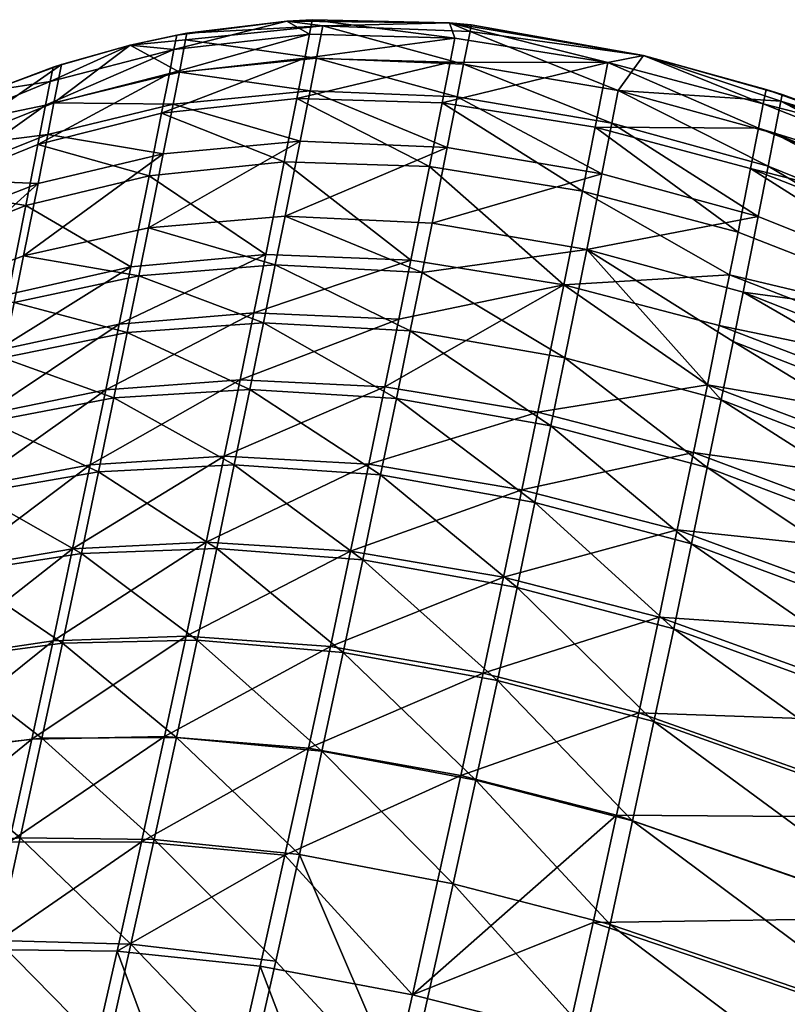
# Model space of a CAD drawing. Header units: millimetres. Extents: x -248 to 251, y -249 to 249.
# Tile 237 of 244: x 44.18 to 46.96, y 244.71 to 248.27. Entities that reach past the tile are written whole.
import ezdxf

# ---------------------------------------------------------------- set-up
doc = ezdxf.new("R2010")
doc.units = ezdxf.units.MM
doc.layers.add('Default', color=18, linetype='Continuous', true_color=0x000000)

msp = doc.modelspace()

# ---------------------------------------------------------------- meshes
at = {"layer": 'Default'}
mesh = msp.add_polyface(dxfattribs=at)
corners = [(44.7883, 248.2167, 63.8405), (45.149, 248.2606, 15.5746), (44.7517, 248.2101, 15.5746), (44.5832, 248.1744, 63.8405), (44.5832, 248.1744, 15.5746), (44.3349, 248.1046, 63.8405), (44.3046, 248.0946, 15.5746), (44.0777, 248.0086, 63.8405), (44.0777, 248.0086, 15.5746), (44.7609, 248.0765, 67.0092), (44.7837, 248.1929, 65.3861), (43.8465, 247.5177, 68.6328), (44.2507, 247.6747, 68.6913), (43.8805, 247.6904, 67.7872), (44.6496, 247.5146, 69.6359), (45.1976, 247.8278, 68.7755), (44.7029, 247.7812, 68.7398), (44.7382, 247.9605, 67.8612), (44.2854, 247.851, 67.8277), (44.3078, 247.9656, 66.9872), (43.9026, 247.8032, 66.9604), (44.2945, 248.0427, 13.841), (44.7416, 248.1579, 13.827), (44.2779, 247.9578, 12.9467), (44.7248, 248.072, 12.9224), (44.25, 247.8158, 12.0292), (44.6964, 247.9279, 11.9915), (44.652, 247.7026, 11.029), (45.2306, 248.2133, 13.8166), (45.2137, 248.1266, 12.9043), (43.8951, 247.8772, 13.8577), (43.905, 247.9287, 15.5746), (44.2064, 247.5946, 11.0839), (43.8513, 247.6541, 12.0744)]
mesh.append_faces([[corners[k] for k in face] for face in [(0, 1, 2, 2), (0, 2, 3, 3), (3, 2, 4, 4), (3, 4, 5, 5), (5, 4, 6, 6), (5, 6, 7, 7), (7, 6, 8, 8), (3, 9, 10, 10), (11, 12, 13, 13), (14, 15, 16, 16), (16, 15, 17, 17), (16, 17, 18, 18), (18, 17, 19, 19), (18, 19, 20, 20), (20, 19, 5, 5), (20, 5, 7, 7), (10, 0, 3, 3), (17, 9, 19, 19), (19, 9, 3, 3), (19, 3, 5, 5), (12, 16, 18, 18), (12, 18, 13, 13), (13, 18, 20, 20), (6, 4, 21, 21), (21, 4, 22, 22), (21, 22, 23, 23), (23, 22, 24, 24), (23, 24, 25, 25), (25, 24, 26, 26), (25, 26, 27, 27), (22, 28, 24, 24), (24, 29, 26, 26), (30, 31, 8, 8), (27, 32, 25, 25), (25, 32, 33, 33), (25, 33, 23, 23), (23, 33, 30, 30), (23, 30, 21, 21), (21, 30, 8, 8), (21, 8, 6, 6), (4, 2, 22, 22)]])
mesh = msp.add_polyface(dxfattribs=at)
corners = [(45.7367, 248.2546, 63.8405), (45.7367, 248.2546, 15.5746), (45.2408, 248.2658, 15.5746), (45.149, 248.2606, 63.8405), (45.149, 248.2606, 15.5746), (44.7883, 248.2167, 63.8405), (45.2791, 248.2435, 65.3916), (44.7837, 248.1929, 65.3861), (44.7609, 248.0765, 67.0092), (45.2562, 248.1263, 67.0255), (45.2333, 248.0092, 67.8858), (45.7649, 247.9876, 67.8998), (45.5952, 247.1422, 70.6449), (45.6381, 247.353, 70.1784), (45.1076, 247.3802, 70.1452), (45.1434, 247.5569, 69.6854), (44.6496, 247.5146, 69.6359), (45.1976, 247.8278, 68.7755), (45.7879, 248.1053, 67.0347), (45.8109, 248.2229, 65.3947), (45.6742, 247.5316, 69.7139), (45.7289, 247.8049, 68.7959), (44.7382, 247.9605, 67.8612), (45.2137, 248.1266, 12.9043), (45.2306, 248.2133, 13.8166), (45.7561, 248.1993, 13.8106), (45.739, 248.1122, 12.8937), (45.185, 247.9809, 11.9634), (45.7102, 247.9655, 11.9469), (45.6648, 247.7353, 10.9635), (44.652, 247.7026, 11.029), (44.6964, 247.9279, 11.9915), (45.14, 247.7525, 10.9879), (45.0731, 247.4185, 9.9967), (45.5973, 247.3981, 9.9627), (44.7248, 248.072, 12.9224), (44.7416, 248.1579, 13.827), (44.7517, 248.2101, 15.5746)]
mesh.append_faces([[corners[k] for k in face] for face in [(0, 1, 2, 2), (0, 2, 3, 3), (3, 2, 4, 4), (3, 4, 5, 5), (6, 3, 5, 5), (7, 8, 9, 9), (9, 8, 10, 10), (9, 10, 11, 11), (12, 13, 14, 14), (14, 13, 15, 15), (14, 15, 16, 16), (16, 15, 17, 17), (18, 19, 6, 6), (6, 0, 3, 3), (11, 18, 9, 9), (9, 18, 6, 6), (9, 6, 7, 7), (7, 6, 5, 5), (13, 20, 15, 15), (15, 20, 21, 21), (15, 21, 17, 17), (17, 21, 10, 10), (17, 10, 22, 22), (22, 10, 8, 8), (23, 24, 25, 25), (23, 26, 27, 27), (27, 26, 28, 28), (27, 28, 29, 29), (23, 25, 26, 26), (30, 31, 32, 32), (30, 32, 33, 33), (33, 32, 34, 34), (35, 24, 23, 23), (31, 23, 27, 27), (31, 27, 32, 32), (32, 27, 29, 29), (32, 29, 34, 34), (36, 37, 4, 4), (36, 4, 24, 24), (24, 4, 2, 2), (24, 2, 25, 25)]])
mesh = msp.add_polyface(dxfattribs=at)
corners = [(45.7367, 248.2546, 63.8405), (45.8155, 248.2469, 63.8405), (46.4382, 248.1369, 15.5746), (46.4382, 248.1369, 63.8405), (45.7367, 248.2546, 15.5746), (45.7649, 247.9876, 67.8998), (45.2333, 248.0092, 67.8858), (45.7289, 247.8049, 68.7959), (46.2872, 247.7094, 68.7996), (45.6742, 247.5316, 69.7139), (46.2324, 247.4356, 69.7195), (46.8876, 247.737, 67.8948), (46.9105, 247.8545, 67.0313), (46.3463, 248.0102, 67.0363), (46.8517, 247.5547, 68.7891), (46.3232, 247.8924, 67.9022), (45.7879, 248.1053, 67.0347), (45.8109, 248.2229, 65.3947), (45.2791, 248.2435, 65.3916), (46.761, 247.1036, 70.1692), (46.7971, 247.2819, 69.7055), (45.6381, 247.353, 70.1784), (46.9335, 247.972, 65.3935), (45.739, 248.1122, 12.8937), (45.7561, 248.1993, 13.8106), (46.3092, 248.1113, 13.8092), (45.7102, 247.9655, 11.9469), (46.8531, 247.8747, 12.896), (46.8243, 247.7282, 11.9502), (46.2632, 247.8772, 11.943), (46.779, 247.4983, 10.9678), (46.2177, 247.6465, 10.9576), (46.7483, 247.3441, 10.4678), (46.15, 247.3084, 9.954), (45.2408, 248.2658, 15.5746), (46.8702, 247.9618, 13.812), (45.6648, 247.7353, 10.9635), (45.5973, 247.3981, 9.9627)]
mesh.append_faces([[corners[k] for k in face] for face in [(0, 1, 2, 2), (2, 1, 3, 3), (2, 4, 0, 0), (5, 6, 7, 7), (5, 7, 8, 8), (8, 7, 9, 9), (8, 9, 10, 10), (11, 12, 13, 13), (14, 11, 15, 15), (15, 11, 13, 13), (15, 13, 16, 16), (16, 13, 17, 17), (18, 17, 0, 0), (19, 20, 10, 10), (10, 14, 8, 8), (8, 14, 15, 15), (8, 15, 5, 5), (5, 15, 16, 16), (21, 10, 9, 9), (12, 22, 13, 13), (13, 22, 3, 3), (13, 3, 17, 17), (17, 3, 1, 1), (17, 1, 0, 0), (23, 24, 25, 25), (23, 25, 26, 26), (27, 28, 29, 29), (29, 30, 31, 31), (31, 30, 32, 32), (31, 32, 33, 33), (24, 34, 4, 4), (24, 4, 25, 25), (25, 4, 2, 2), (25, 2, 35, 35), (35, 27, 25, 25), (25, 27, 29, 29), (25, 29, 26, 26), (26, 29, 31, 31), (26, 31, 36, 36), (36, 31, 33, 33), (36, 33, 37, 37)]])
mesh = msp.add_polyface(dxfattribs=at)
corners = [(46.4382, 248.1369, 15.5746), (46.4382, 248.1369, 63.8405), (46.8803, 248.0143, 15.5746), (46.9381, 247.9959, 63.8405), (47.4273, 247.819, 15.5746), (47.4273, 247.819, 63.8405), (47.9404, 247.5929, 15.5746), (47.9976, 247.5649, 63.8405), (46.9335, 247.972, 65.3935), (47.993, 247.5411, 65.3851), (47.9124, 247.13, 68.7361), (48.8181, 246.6187, 68.6543), (47.9477, 247.3091, 67.8578), (46.8876, 247.737, 67.8948), (46.9105, 247.8545, 67.0313), (47.9703, 247.4249, 67.0067), (48.8746, 246.9061, 66.9688), (47.8238, 246.6887, 70.0865), (47.859, 246.8629, 69.6334), (46.7971, 247.2819, 69.7055), (46.8517, 247.5547, 68.7891), (46.761, 247.1036, 70.1692), (46.2324, 247.4356, 69.7195), (48.8525, 246.7928, 67.8007), (47.9303, 247.5407, 13.8267), (48.8382, 247.0278, 13.8499), (47.9134, 247.4547, 12.9215), (47.885, 247.3104, 11.9895), (46.8243, 247.7282, 11.9502), (47.8405, 247.0847, 11.0243), (46.779, 247.4983, 10.9678), (46.7483, 247.3441, 10.4678), (46.8531, 247.8747, 12.896), (46.2632, 247.8772, 11.943), (46.8702, 247.9618, 13.812), (46.7115, 247.1613, 9.9674), (47.8105, 246.9335, 10.5341), (48.7507, 246.5835, 11.1137)]
mesh.append_faces([[corners[k] for k in face] for face in [(0, 1, 2, 2), (2, 1, 3, 3), (2, 3, 4, 4), (4, 3, 5, 5), (4, 5, 6, 6), (6, 5, 7, 7), (8, 3, 1, 1), (9, 7, 5, 5), (10, 11, 12, 12), (10, 12, 13, 13), (13, 12, 14, 14), (15, 16, 9, 9), (15, 9, 8, 8), (8, 9, 5, 5), (8, 5, 3, 3), (17, 18, 19, 19), (19, 18, 10, 10), (19, 10, 20, 20), (20, 10, 13, 13), (21, 17, 19, 19), (22, 19, 20, 20), (12, 23, 15, 15), (12, 15, 14, 14), (14, 15, 8, 8), (24, 25, 26, 26), (26, 25, 27, 27), (26, 27, 28, 28), (28, 27, 29, 29), (28, 29, 30, 30), (30, 29, 31, 31), (24, 26, 32, 32), (32, 26, 28, 28), (33, 28, 30, 30), (34, 0, 2, 2), (34, 2, 4, 4), (4, 24, 34, 34), (34, 24, 32, 32), (4, 6, 24, 24), (35, 31, 36, 36), (36, 31, 29, 29), (37, 29, 27, 27)]])
mesh = msp.add_polyface(dxfattribs=at)
corners = [(44.1985, 247.4138, 69.5688), (44.1642, 247.2444, 70.0098), (44.6145, 247.341, 70.0876), (44.5729, 247.1365, 70.5402), (45.0652, 247.1717, 70.6065), (43.7956, 247.2636, 69.4878), (44.2507, 247.6747, 68.6913), (43.8465, 247.5177, 68.6328), (44.9593, 246.6583, 71.5002), (45.0157, 246.9305, 71.061), (44.5244, 246.9002, 70.9856), (44.1237, 247.0452, 70.4509), (45.1076, 247.3802, 70.1452), (44.6496, 247.5146, 69.6359), (44.7029, 247.7812, 68.7398), (44.0229, 246.5563, 71.3018), (44.4692, 246.6337, 71.4155), (44.0765, 246.8153, 70.8841), (43.7232, 246.9063, 70.3431), (44.5862, 247.3739, 10.0536), (44.5441, 247.1669, 9.571), (44.1009, 247.071, 9.6583), (44.9805, 246.9655, 9.0226), (44.9233, 246.6902, 8.5523), (44.4393, 246.6593, 8.6361), (43.66, 246.7039, 9.3148), (43.746, 247.1248, 10.2203), (44.0533, 246.8393, 9.1963), (44.4953, 246.9292, 9.0972), (45.0303, 247.2078, 9.5055), (44.142, 247.2731, 10.1294), (44.2064, 247.5946, 11.0839), (43.8086, 247.4378, 11.1498), (43.8513, 247.6541, 12.0744), (43.9988, 246.5765, 8.7473), (45.0731, 247.4185, 9.9967), (44.652, 247.7026, 11.029)]
mesh.append_faces([[corners[k] for k in face] for face in [(0, 1, 2, 2), (2, 1, 3, 3), (2, 3, 4, 4), (5, 6, 7, 7), (8, 9, 10, 10), (10, 9, 3, 3), (10, 3, 11, 11), (11, 3, 1, 1), (11, 1, 5, 5), (5, 1, 0, 0), (5, 0, 6, 6), (4, 12, 2, 2), (2, 12, 13, 13), (2, 13, 0, 0), (0, 13, 14, 14), (0, 14, 6, 6), (15, 16, 17, 17), (16, 8, 10, 10), (16, 10, 17, 17), (17, 10, 11, 11), (17, 11, 18, 18), (19, 20, 21, 21), (22, 23, 24, 24), (25, 26, 21, 21), (25, 21, 27, 27), (27, 21, 20, 20), (27, 20, 28, 28), (28, 20, 29, 29), (19, 30, 31, 31), (31, 30, 32, 32), (31, 32, 33, 33), (19, 21, 30, 30), (30, 21, 26, 26), (30, 26, 32, 32), (28, 34, 27, 27), (35, 20, 19, 19), (35, 19, 36, 36), (36, 19, 31, 31), (29, 22, 28, 28), (28, 22, 24, 24), (28, 24, 34, 34)]])
mesh = msp.add_polyface(dxfattribs=at)
corners = [(46.7181, 246.893, 70.6351), (46.761, 247.1036, 70.1692), (46.2324, 247.4356, 69.7195), (45.0652, 247.1717, 70.6065), (44.5729, 247.1365, 70.5402), (45.0157, 246.9305, 71.061), (45.5452, 246.8981, 71.1049), (45.488, 246.6223, 71.5497), (46.0456, 246.5233, 71.5611), (46.611, 246.3733, 71.5396), (46.6681, 246.6491, 71.0948), (46.1029, 246.8001, 71.1146), (46.1532, 247.045, 70.6531), (45.5952, 247.1422, 70.6449), (45.6381, 247.353, 70.1784), (45.4238, 246.3163, 71.9754), (44.9593, 246.6583, 71.5002), (45.1076, 247.3802, 70.1452), (44.896, 246.3564, 71.9202), (45.5037, 246.9399, 8.9777), (45.554, 247.185, 9.4661), (46.15, 247.3084, 9.954), (46.0561, 246.8485, 8.9654), (45.4458, 246.6611, 8.5015), (44.9233, 246.6902, 8.5523), (44.8583, 246.3801, 8.0985), (45.9979, 246.5685, 8.4872), (45.3798, 246.3469, 8.0418), (44.9805, 246.9655, 9.0226), (45.0731, 247.4185, 9.9967), (45.5973, 247.3981, 9.9627), (45.0303, 247.2078, 9.5055), (44.5441, 247.1669, 9.571), (46.5598, 246.4235, 8.505), (45.9316, 246.2528, 8.0253), (46.6179, 246.7028, 8.9819), (46.6682, 246.9481, 9.4707), (46.7115, 247.1613, 9.9674), (46.7483, 247.3441, 10.4678)]
mesh.append_faces([[corners[k] for k in face] for face in [(0, 1, 2, 2), (3, 4, 5, 5), (3, 5, 6, 6), (6, 5, 7, 7), (6, 7, 8, 8), (9, 10, 11, 11), (11, 10, 12, 12), (11, 12, 13, 13), (13, 12, 14, 14), (10, 0, 12, 12), (12, 0, 2, 2), (12, 2, 14, 14), (15, 7, 16, 16), (16, 7, 5, 5), (8, 9, 11, 11), (8, 11, 6, 6), (6, 11, 13, 13), (6, 13, 3, 3), (3, 13, 17, 17), (18, 15, 16, 16), (19, 20, 21, 21), (21, 22, 19, 19), (19, 22, 23, 23), (19, 23, 24, 24), (24, 23, 25, 25), (22, 26, 23, 23), (23, 26, 27, 27), (20, 19, 28, 28), (28, 19, 24, 24), (29, 30, 31, 31), (31, 32, 29, 29), (30, 21, 20, 20), (30, 20, 31, 31), (31, 20, 28, 28), (33, 34, 26, 26), (33, 26, 35, 35), (35, 26, 22, 22), (35, 22, 36, 36), (36, 22, 21, 21), (36, 21, 37, 37), (37, 21, 38, 38)]])
mesh = msp.add_polyface(dxfattribs=at)
corners = [(48.5924, 245.5105, 71.2391), (48.6458, 245.7681, 70.8235), (47.7332, 246.2455, 70.9893), (47.7819, 246.4833, 70.5411), (46.7181, 246.893, 70.6351), (46.761, 247.1036, 70.1692), (46.5468, 246.0671, 71.9657), (46.4755, 245.7316, 72.369), (47.5453, 245.3503, 72.2325), (47.4698, 245.0001, 72.5978), (47.859, 246.8629, 69.6334), (48.8181, 246.6187, 68.6543), (47.9124, 247.13, 68.7361), (48.4657, 244.9102, 72.0149), (48.5324, 245.2242, 71.6374), (47.6148, 245.6778, 71.8387), (47.6775, 245.9766, 71.4231), (46.611, 246.3733, 71.5396), (46.6681, 246.6491, 71.0948), (47.8238, 246.6887, 70.0865), (48.7665, 246.3608, 69.5214), (48.6926, 245.9961, 70.3939), (46.3984, 245.3735, 72.7426), (47.626, 246.0324, 8.6126), (47.6827, 246.3057, 9.0792), (48.5985, 245.8318, 9.2355), (47.7321, 246.5458, 9.5576), (48.6869, 246.2645, 10.1656), (47.7744, 246.7545, 10.0438), (47.8105, 246.9335, 10.5341), (46.4937, 246.1085, 8.0442), (46.5598, 246.4235, 8.505), (46.3405, 245.3942, 7.2069), (46.4202, 245.7629, 7.6098), (47.4893, 245.3856, 7.7361), (47.5613, 245.7241, 8.1617), (48.4815, 245.2718, 8.3523), (47.4111, 245.0237, 7.3408), (46.6179, 246.7028, 8.9819), (46.6682, 246.9481, 9.4707), (46.7115, 247.1613, 9.9674), (48.5438, 245.5685, 8.7862)]
mesh.append_faces([[corners[k] for k in face] for face in [(0, 1, 2, 2), (2, 1, 3, 3), (2, 3, 4, 4), (4, 3, 5, 5), (6, 7, 8, 8), (8, 7, 9, 9), (10, 11, 12, 12), (13, 14, 15, 15), (15, 14, 16, 16), (15, 16, 17, 17), (17, 16, 18, 18), (19, 20, 10, 10), (3, 21, 19, 19), (3, 19, 5, 5), (14, 0, 16, 16), (16, 0, 2, 2), (16, 2, 18, 18), (18, 2, 4, 4), (22, 9, 7, 7), (8, 13, 15, 15), (8, 15, 6, 6), (6, 15, 17, 17), (23, 24, 25, 25), (25, 24, 26, 26), (27, 28, 29, 29), (30, 31, 23, 23), (32, 33, 34, 34), (34, 33, 35, 35), (34, 35, 36, 36), (37, 32, 34, 34), (23, 31, 24, 24), (24, 31, 38, 38), (24, 38, 26, 26), (26, 38, 39, 39), (26, 39, 28, 28), (28, 39, 40, 40), (28, 40, 29, 29), (33, 30, 35, 35), (35, 30, 23, 23), (35, 23, 41, 41)]])
mesh = msp.add_polyface(dxfattribs=at)
corners = [(44.1861, 245.312, 72.9018), (44.6698, 245.3067, 73.02), (44.2646, 245.6714, 72.5735), (43.8244, 245.6226, 72.4255), (43.8963, 245.9565, 72.0771), (43.6776, 246.6842, 70.7618), (43.6258, 246.4342, 71.165), (44.0229, 246.5563, 71.3018), (43.9627, 246.2696, 71.7007), (44.4072, 246.3383, 71.8264), (44.3387, 246.0155, 72.2145), (44.8259, 246.0262, 72.3172), (44.7501, 245.6742, 72.6845), (45.1944, 245.2518, 73.0908), (43.5678, 246.1577, 71.5496), (43.7481, 245.2736, 72.7442), (44.896, 246.3564, 71.9202), (44.4692, 246.6337, 71.4155), (44.9593, 246.6583, 71.5002), (44.2282, 245.6687, 7.3862), (44.1465, 245.2962, 7.0288), (43.7141, 245.2509, 7.1842), (44.6243, 245.2978, 6.9106), (44.7078, 245.6782, 7.2756), (44.786, 246.0403, 7.6713), (45.2272, 245.6354, 7.2076), (44.9233, 246.6902, 8.5523), (44.8583, 246.3801, 8.0985), (44.3755, 246.3556, 8.1917), (44.3048, 246.0231, 7.7736), (43.868, 245.9578, 7.9085), (43.7936, 245.6132, 7.5319), (43.5472, 246.164, 8.4622), (43.6071, 246.4495, 8.8801), (43.9988, 246.5765, 8.7473), (44.4393, 246.6593, 8.6361), (43.9368, 246.2811, 8.3151), (44.0533, 246.8393, 9.1963), (43.6557, 245.2254, 15.5746), (43.7575, 245.6067, 15.5746), (43.7528, 245.5821, 14.4165)]
mesh.append_faces([[corners[k] for k in face] for face in [(0, 1, 2, 2), (0, 2, 3, 3), (3, 2, 4, 4), (5, 6, 7, 7), (7, 6, 8, 8), (7, 8, 9, 9), (9, 8, 10, 10), (9, 10, 11, 11), (11, 10, 12, 12), (1, 13, 12, 12), (1, 12, 2, 2), (2, 12, 10, 10), (2, 10, 4, 4), (4, 10, 8, 8), (4, 8, 14, 14), (3, 15, 0, 0), (11, 16, 9, 9), (9, 16, 17, 17), (9, 17, 7, 7), (16, 18, 17, 17), (19, 20, 21, 21), (22, 20, 23, 23), (23, 20, 19, 19), (23, 19, 24, 24), (25, 22, 23, 23), (26, 27, 28, 28), (28, 27, 29, 29), (28, 29, 30, 30), (30, 29, 31, 31), (27, 24, 29, 29), (29, 24, 19, 19), (29, 19, 31, 31), (31, 19, 21, 21), (32, 33, 34, 34), (35, 26, 28, 28), (35, 28, 36, 36), (36, 28, 30, 30), (37, 34, 33, 33), (34, 35, 36, 36), (34, 36, 32, 32), (38, 39, 40, 40)]])
mesh = msp.add_polyface(dxfattribs=at)
corners = [(46.0456, 246.5233, 71.5611), (45.488, 246.6223, 71.5497), (45.9811, 246.216, 71.9886), (46.5468, 246.0671, 71.9657), (46.4755, 245.7316, 72.369), (44.8259, 246.0262, 72.3172), (44.7501, 245.6742, 72.6845), (45.2759, 245.6245, 72.7504), (45.1944, 245.2518, 73.0908), (45.7505, 245.1457, 73.11), (46.3984, 245.3735, 72.7426), (45.9097, 245.8796, 72.3932), (45.4238, 246.3163, 71.9754), (46.611, 246.3733, 71.5396), (46.3166, 244.9992, 73.0844), (45.8324, 245.5206, 72.7677), (45.3528, 245.9815, 72.3779), (44.896, 246.3564, 71.9202), (45.1425, 245.2495, 6.8374), (44.6243, 245.2978, 6.9106), (45.2272, 245.6354, 7.2076), (44.7078, 245.6782, 7.2756), (45.3065, 246.0025, 7.6088), (44.786, 246.0403, 7.6713), (45.3798, 246.3469, 8.0418), (45.6031, 244.7458, 6.4719), (45.7782, 245.5373, 7.1866), (45.858, 245.9065, 7.59), (45.9316, 246.2528, 8.0253), (45.9979, 246.5685, 8.4872), (45.4458, 246.6611, 8.5015), (44.8583, 246.3801, 8.0985), (46.3405, 245.3942, 7.2069), (46.4202, 245.7629, 7.6098), (46.4937, 246.1085, 8.0442), (46.5598, 246.4235, 8.505)]
mesh.append_faces([[corners[k] for k in face] for face in [(0, 1, 2, 2), (0, 2, 3, 3), (3, 2, 4, 4), (5, 6, 7, 7), (7, 6, 8, 8), (7, 8, 9, 9), (10, 4, 11, 11), (11, 4, 2, 2), (11, 2, 12, 12), (12, 2, 1, 1), (3, 13, 0, 0), (9, 14, 15, 15), (9, 15, 7, 7), (7, 15, 16, 16), (7, 16, 5, 5), (5, 16, 17, 17), (14, 10, 15, 15), (15, 10, 11, 11), (15, 11, 16, 16), (16, 11, 12, 12), (16, 12, 17, 17), (18, 19, 20, 20), (20, 21, 22, 22), (22, 21, 23, 23), (22, 23, 24, 24), (25, 18, 26, 26), (26, 18, 20, 20), (26, 20, 27, 27), (27, 20, 22, 22), (27, 22, 28, 28), (28, 22, 24, 24), (28, 24, 29, 29), (30, 24, 31, 31), (31, 24, 23, 23), (32, 25, 26, 26), (32, 26, 33, 33), (33, 26, 27, 27), (33, 27, 34, 34), (34, 27, 28, 28), (34, 28, 35, 35)]])
mesh = msp.add_polyface(dxfattribs=at)
corners = [(44.5857, 244.9277, 73.3249), (44.6698, 245.3067, 73.02), (44.1861, 245.312, 72.9018), (43.5991, 244.8113, 69.3076), (43.443, 245.1251, 68.714), (43.6498, 245.0608, 68.706), (43.4809, 245.3149, 68.0711), (43.6876, 245.25, 68.0651), (43.7481, 245.2736, 72.7442), (43.5852, 244.5453, 73.2962), (44.1038, 244.9412, 73.2001), (44.0185, 244.5629, 73.4695), (44.4986, 244.5414, 73.6001), (43.4131, 243.8023, 73.745), (43.8419, 243.8008, 73.93), (44.3184, 243.7638, 74.07), (43.4261, 245.034, 11.0784), (43.6349, 244.9862, 11.1271), (43.6783, 245.2033, 11.7813), (43.6834, 243.2917, 5.6603), (43.4515, 244.0926, 6.3064), (43.8769, 244.1071, 6.1275), (44.6243, 245.2978, 6.9106), (44.5362, 244.9027, 6.5753), (44.0603, 244.9093, 6.7005), (44.1465, 245.2962, 7.0288), (43.6302, 244.8743, 6.8646), (43.7141, 245.2509, 7.1842), (43.2507, 244.8034, 7.0595), (43.5914, 244.7727, 10.6383), (44.3491, 244.0841, 5.9905), (43.5991, 244.8113, 69.3076), (43.4912, 244.398, 69.2939), (43.5341, 244.4956, 69.8578), (43.6244, 245.0651, 66.9818), (43.6046, 244.9637, 67.5977), (43.6876, 245.25, 68.0651), (43.5645, 244.7614, 68.4059), (43.6498, 245.0608, 68.706), (43.5494, 244.6859, 68.6316), (43.7335, 245.4836, 66.7), (43.6499, 245.1955, 14.319), (43.7349, 245.4902, 13.2792), (43.6213, 245.0493, 12.8736), (43.7117, 245.3727, 12.5087), (43.5804, 244.841, 11.8896), (43.698, 245.3031, 12.1741), (43.5736, 244.8066, 11.7685), (43.6783, 245.2033, 11.7813), (43.5075, 244.4768, 10.8837), (43.6349, 244.9862, 11.1271), (43.5914, 244.7727, 10.6383), (43.4944, 244.4128, 10.7511), (43.5703, 244.6698, 10.4388)]
mesh.append_faces([[corners[k] for k in face] for face in [(0, 1, 2, 2), (3, 4, 5, 5), (5, 6, 7, 7), (8, 9, 10, 10), (10, 9, 11, 11), (10, 11, 12, 12), (2, 8, 10, 10), (2, 10, 0, 0), (0, 10, 12, 12), (9, 13, 11, 11), (11, 13, 14, 14), (11, 14, 12, 12), (12, 14, 15, 15), (16, 17, 18, 18), (19, 20, 21, 21), (22, 23, 24, 24), (22, 24, 25, 25), (25, 24, 26, 26), (25, 26, 27, 27), (28, 27, 26, 26), (16, 29, 17, 17), (20, 26, 21, 21), (21, 26, 24, 24), (21, 24, 30, 30), (30, 24, 23, 23), (31, 32, 33, 33), (34, 35, 36, 36), (36, 35, 37, 37), (36, 37, 38, 38), (38, 37, 39, 39), (38, 39, 31, 31), (36, 40, 34, 34), (41, 42, 43, 43), (43, 44, 45, 45), (45, 44, 46, 46), (45, 46, 47, 47), (47, 46, 48, 48), (47, 48, 49, 49), (48, 50, 49, 49), (49, 50, 51, 51), (52, 51, 53, 53)]])
mesh = msp.add_polyface(dxfattribs=at)
corners = [(45.0207, 244.4756, 73.6791), (45.1091, 244.8674, 73.4), (44.5857, 244.9277, 73.3249), (44.6698, 245.3067, 73.02), (45.7505, 245.1457, 73.11), (45.1944, 245.2518, 73.0908), (45.5757, 244.3647, 73.702), (46.2309, 244.6129, 73.3953), (46.1419, 244.2185, 73.6762), (47.2179, 243.8654, 73.5148), (47.3897, 244.6333, 72.9328), (47.4698, 245.0001, 72.5978), (46.3984, 245.3735, 72.7426), (44.4986, 244.5414, 73.6001), (47.3055, 244.2538, 73.2381), (46.3166, 244.9992, 73.0844), (48.3161, 244.2204, 72.6885), (44.3184, 243.7638, 74.07), (44.8382, 243.6873, 74.1556), (45.3918, 243.5709, 74.1817), (47.3274, 244.6423, 6.9749), (48.2557, 244.2271, 7.2066), (47.2389, 244.2451, 6.6379), (46.1655, 244.6029, 6.4924), (46.0716, 244.1883, 6.1793), (45.4121, 243.91, 5.8747), (45.6031, 244.7458, 6.4719), (45.0533, 244.8489, 6.4974), (45.1425, 245.2495, 6.8374), (44.5362, 244.9027, 6.5753), (44.6243, 245.2978, 6.9106), (48.1698, 243.8419, 6.8798), (47.1461, 243.8359, 6.3289), (45.9743, 243.7663, 5.8946), (46.2554, 245.0062, 6.8347), (46.3405, 245.3942, 7.2069), (47.4111, 245.0237, 7.3408), (44.3491, 244.0841, 5.9905), (44.8636, 244.0189, 5.9044)]
mesh.append_faces([[corners[k] for k in face] for face in [(0, 1, 2, 2), (2, 1, 3, 3), (4, 5, 6, 6), (4, 6, 7, 7), (7, 6, 8, 8), (7, 8, 9, 9), (0, 6, 1, 1), (1, 6, 5, 5), (1, 5, 3, 3), (10, 11, 12, 12), (2, 13, 0, 0), (9, 14, 7, 7), (7, 14, 15, 15), (7, 15, 4, 4), (14, 16, 10, 10), (14, 10, 15, 15), (15, 10, 12, 12), (13, 17, 0, 0), (0, 17, 18, 18), (0, 18, 6, 6), (6, 19, 8, 8), (20, 21, 22, 22), (20, 22, 23, 23), (23, 22, 24, 24), (23, 24, 25, 25), (26, 27, 28, 28), (28, 27, 29, 29), (28, 29, 30, 30), (22, 31, 32, 32), (22, 32, 24, 24), (24, 33, 25, 25), (34, 35, 36, 36), (34, 26, 35, 35), (37, 29, 38, 38), (38, 29, 27, 27), (38, 27, 25, 25), (25, 27, 26, 26), (25, 26, 23, 23), (23, 26, 34, 34), (23, 34, 20, 20), (20, 34, 36, 36)]])

doc.saveas('drawing.dxf')
